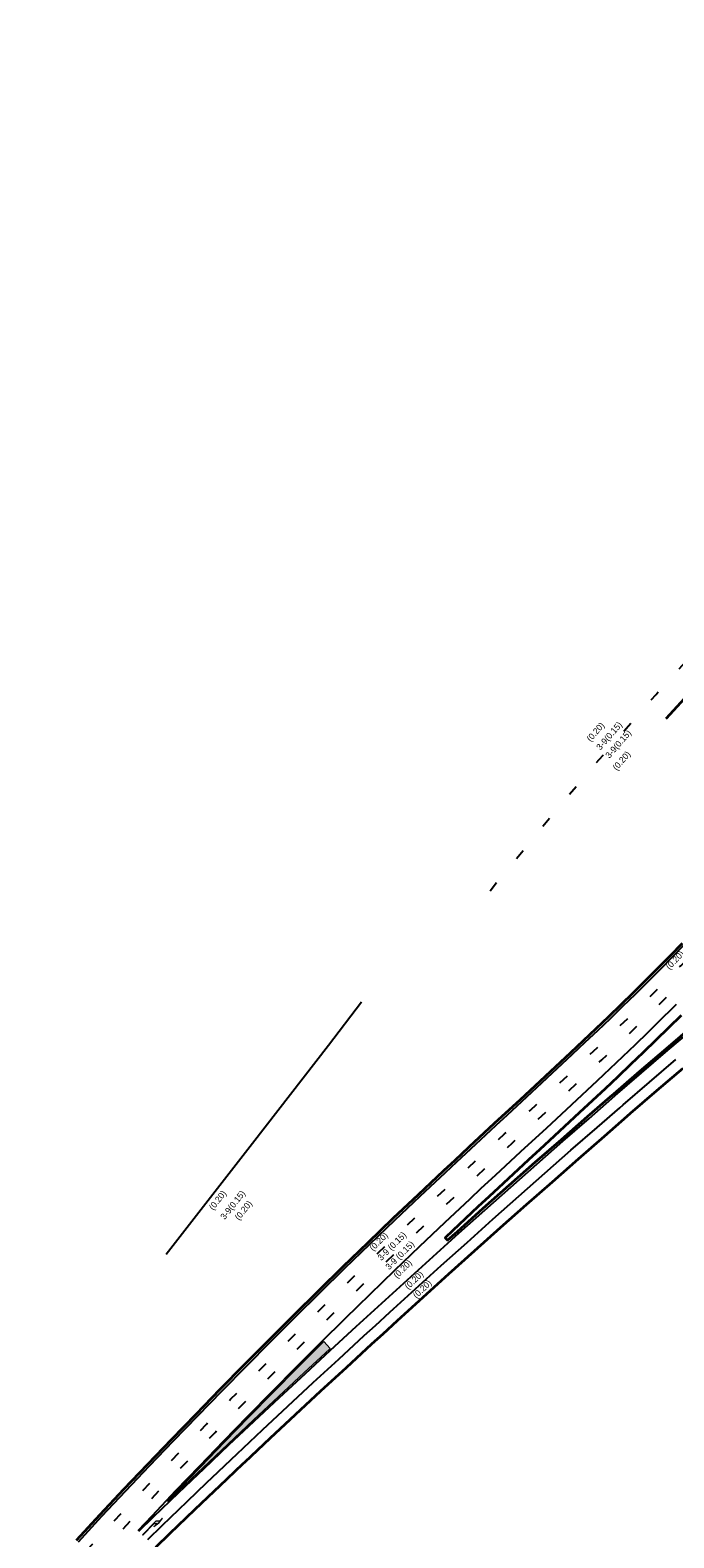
# Model space of a CAD drawing. Header units: metres. Extents: x 84265 to 85604, y 451334 to 452912.
# Tile 3 of 7: x 84735 to 84920, y 451894 to 452328. Entities that reach past the tile are written whole.
import ezdxf

# ---------------------------------------------------------------- set-up
doc = ezdxf.new("R2010")
doc.units = ezdxf.units.M
doc.linetypes.add('39strp', pattern=[12, 3, -9])
doc.layers.get('0').update_dxf_attribs({"linetype": 'CONTINUOUS'})
for name, color, linetype, lineweight in [('mk-nw-39streep 0.15', 7, '39strp', 25), ('mk-nw-pijlre750', 7, 'CONTINUOUS', 18), ('mk-nw-streep 0.20', 7, 'CONTINUOUS', 25), ('mk-nw-t18_1000', 7, 'CONTINUOUS', 18), ('mk-nw-vlakmark', 7, 'CONTINUOUS', 18), ('vh-nw-randverharding nieuw', 6, 'CONTINUOUS', 35), ('vh-nw-randverharding oud', 6, 'CONTINUOUS', 35)]:
    doc.layers.add(name, color=color, linetype=linetype, lineweight=lineweight)
doc.styles.add('rtw_iso', font='iso-rtw.shx')

# ---------------------------------------------------------------- blocks, each defined once
blk = doc.blocks.new('pijlre_750')
blk.add_hatch(color=256).paths.add_polyline_path([(5.45, 0.37), (0, 0.37), (0, 0.23), (4.6, 0.23), (5.2, -0.38), (4, -0.38), (5.7, -0.68), (7.5, -0.38), (6.2, -0.38)])
for p, q in [((0, 0.37), (5.45, 0.37)), ((0, 0.37), (0, 0.23)), ((0, 0.23), (4.6, 0.23)), ((5.2, -0.38), (4.6, 0.23)), ((6.2, -0.38), (5.45, 0.37)), ((4, -0.38), (5.2, -0.38)), ((5.7, -0.68), (4, -0.38)), ((5.7, -0.68), (7.5, -0.38)), ((6.2, -0.38), (7.5, -0.38))]:
    blk.add_line(p, q)

msp = doc.modelspace()

# ---------------------------------------------------------------- hatches: boundary and pattern name
at = {"layer": 'mk-nw-vlakmark'}
msp.add_hatch(color=256, dxfattribs=at).paths.add_polyline_path([(84819.12, 451950.33), (84820.94, 451948.34), (84820.78, 451948.19), (84813.43, 451941.4), (84806.11, 451934.58), (84798.81, 451927.75), (84791.53, 451920.89), (84784.27, 451914.01), (84782.72, 451912.54), (84777.03, 451907.11), (84774.07, 451904.27), (84776.78, 451907.13), (84783.66, 451914.32), (84790.57, 451921.48), (84797.52, 451928.6), (84804.5, 451935.69), (84811.51, 451942.75), (84818.55, 451949.78)])

# ---------------------------------------------------------------- linework, layer by layer
at = {"layer": 'mk-nw-39streep 0.15', "flags": 128}
for points in [[(84866.97, 452080.22), (84887.38, 452105.06), (84891.91, 452110.38), (84898.39, 452117.97), (84904.91, 452125.53), (84908.19, 452129.29), (84911.48, 452133.04), (84914.78, 452136.77), (84918.11, 452140.47), (84921.45, 452144.16), (84924.83, 452147.82), (84927.51, 452150.69), (84930.2, 452153.54), (84931.65, 452155.05), (84933.02, 452156.47), (84935.1, 452158.62), (84938.59, 452162.17), (84942.11, 452165.68), (84945.66, 452169.16), (84949.23, 452172.61), (84952.84, 452176.03), (84956.48, 452179.42), (84960.14, 452182.78), (84963.84, 452186.11), (84967.56, 452189.4), (84971.31, 452192.66), (84975.09, 452195.89), (84978.9, 452199.09), (84982.73, 452202.25), (84986.59, 452205.38), (84990.48, 452208.48), (84992.22, 452209.85), (84995.27, 452212.22), (84998.33, 452214.58), (85002.3, 452217.58), (85006.29, 452220.56), (85010.3, 452223.51), (85014.33, 452226.45), (85018.37, 452229.36), (85022.43, 452232.26), (85026.5, 452235.15), (85030.58, 452238.02), (85034.67, 452240.89), (85038.76, 452243.75), (85041.68, 452245.78), (85044.6, 452247.82), (85046.96, 452249.46), (85055.17, 452255.2), (85057.75, 452257.02), (85059.27, 452258.09), (85063.36, 452260.99), (85067.43, 452263.91), (85071.5, 452266.86), (85075.54, 452269.84), (85079.57, 452272.86), (85083.04, 452275.51), (85086.49, 452278.19), (85087.54, 452279.01), (85091.48, 452282.15), (85095.38, 452285.33), (85099.25, 452288.55), (85103.08, 452291.82), (85103.3, 452292), (85106.88, 452295.13), (85110.65, 452298.48), (85114.37, 452301.87), (85118.06, 452305.3), (85121.71, 452308.76), (85125.32, 452312.27), (85128.9, 452315.82), (85132.44, 452319.41), (85135.93, 452323.03), (85139.39, 452326.7), (85142.81, 452330.4), (85144.44, 452332.19), (85146.18, 452334.13), (85149.52, 452337.91), (85152.81, 452341.72), (85156.07, 452345.56), (85159.28, 452349.44), (85162.45, 452353.36), (85165.57, 452357.3), (85168.66, 452361.29), (85171.7, 452365.3), (85174.69, 452369.35), (85177.64, 452373.43), (85180.55, 452377.55), (85183.41, 452381.69), (85186.23, 452385.87), (85189, 452390.07), (85191.73, 452394.31), (85194.41, 452398.57), (85196.65, 452402.23), (85198.86, 452405.91), (85199.62, 452407.19), (85202.16, 452411.53), (85204.66, 452415.9), (85207.12, 452420.29), (85209.54, 452424.69), (85211.93, 452429.1), (85214.3, 452433.52), (85216.65, 452437.95), (85218.98, 452442.38), (85221.3, 452446.82), (85223.62, 452451.25), (85223.65, 452451.32), (85228.24, 452460.12), (85232.87, 452468.98), (85237.49, 452477.85), (85242.12, 452486.72), (85246.75, 452495.58), (85251.37, 452504.45), (85256, 452513.31), (85260.62, 452522.18), (85263.66, 452527.99), (85265.25, 452531.04), (85268.87, 452537.97), (85269.88, 452539.91), (85274.51, 452548.77), (85279.16, 452557.6), (85281.5, 452562.01), (85283.86, 452566.4), (85286.23, 452570.79), (85288.62, 452575.16), (85288.65, 452575.21), (85291.03, 452579.52), (85293.47, 452583.86), (85295.94, 452588.18), (85298.43, 452592.48), (85300.7, 452596.33), (85303.52, 452601.03), (85306.12, 452605.27), (85308.76, 452609.48), (85311.42, 452613.68), (85314.13, 452617.85), (85316.07, 452620.8), (85316.87, 452622), (85319.64, 452626.13), (85322.44, 452630.23), (85325.29, 452634.31), (85328.16, 452638.37), (85331.07, 452642.4), (85334.01, 452646.41), (85336.99, 452650.39), (85339.99, 452654.35), (85343.03, 452658.29), (85346.11, 452662.19), (85349.21, 452666.08), (85352.35, 452669.93), (85355.52, 452673.76), (85358.73, 452677.56), (85361.96, 452681.34), (85365.23, 452685.09), (85368.52, 452688.81), (85371.85, 452692.51), (85375.21, 452696.17), (85378.6, 452699.81), (85382.01, 452703.42), (85385.46, 452707), (85388.94, 452710.56), (85392.45, 452714.08), (85395.99, 452717.57), (85399.55, 452721.04), (85403.15, 452724.47), (85406, 452727.16), (85410.42, 452731.25), (85414.1, 452734.6), (85417.8, 452737.93), (85421.53, 452741.23), (85425.28, 452744.52), (85429.04, 452747.78), (85429.16, 452747.88), (85432.82, 452751.03), (85436.62, 452754.27), (85440.43, 452757.49), (85444.24, 452760.71), (85448.07, 452763.92), (85451.9, 452767.13), (85455.73, 452770.34), (85456.2, 452770.73), (85463.4, 452776.75), (85471.08, 452783.17), (85478.75, 452789.58), (85486.42, 452796), (85494.09, 452802.41), (85501.76, 452808.82), (85509.44, 452815.24), (85517.11, 452821.65), (85524.78, 452828.07), (85532.45, 452834.48), (85540.12, 452840.9), (85547.8, 452847.31), (85555.47, 452853.72), (85560.65, 452858.05), (85563.14, 452860.14), (85570.81, 452866.55), (85578.48, 452872.97), (85585.44, 452878.78), (85586.15, 452879.38), (85593.83, 452885.79), (85599.54, 452890.47)], [(84268.18, 451339.36), (84329.11, 451409.2), (84335.69, 451416.73), (84342.28, 451424.26), (84343.3, 451425.43), (84348.86, 451431.79), (84355.44, 451439.31), (84362.02, 451446.84), (84368.42, 451454.15), (84368.61, 451454.37), (84375.19, 451461.9), (84381.77, 451469.42), (84388.36, 451476.95), (84394.94, 451484.48), (84401.52, 451492.01), (84407.72, 451499.09), (84408.11, 451499.53), (84414.69, 451507.06), (84421.27, 451514.59), (84427.86, 451522.12), (84434.44, 451529.64), (84441.02, 451537.17), (84447.6, 451544.7), (84454.19, 451552.23), (84460.77, 451559.75), (84463.99, 451563.44), (84467.35, 451567.28), (84473.94, 451574.81), (84480.52, 451582.34), (84487.1, 451589.86), (84493.69, 451597.39), (84500.27, 451604.92), (84506.85, 451612.45), (84513.43, 451619.98), (84520.02, 451627.5), (84520.27, 451627.79), (84526.6, 451635.03), (84533.18, 451642.56), (84539.77, 451650.09), (84546.35, 451657.61), (84552.93, 451665.14), (84559.52, 451672.67), (84566.1, 451680.2), (84572.68, 451687.72), (84579.27, 451695.25), (84585.85, 451702.78), (84592.43, 451710.31), (84599.01, 451717.83), (84605.6, 451725.36), (84612.18, 451732.89), (84618.76, 451740.42), (84623.18, 451745.47), (84625.35, 451747.94), (84631.93, 451755.47), (84638.51, 451763), (84645.1, 451770.53), (84651.68, 451778.05), (84658.26, 451785.58), (84664.84, 451793.11), (84671.43, 451800.64), (84678.01, 451808.16), (84684.59, 451815.69), (84691.18, 451823.22), (84697.76, 451830.75), (84704.34, 451838.27), (84705.07, 451839.11), (84710.93, 451845.8), (84717.52, 451853.3), (84718.23, 451854.1), (84724.14, 451860.77), (84730.8, 451868.21), (84731.45, 451868.94), (84737.49, 451875.62), (84744.22, 451883), (84750.98, 451890.34), (84757.78, 451897.65), (84764.61, 451904.93), (84771.48, 451912.18), (84778.38, 451919.4), (84785.32, 451926.58), (84792.28, 451933.73), (84799.29, 451940.84), (84806.32, 451947.93), (84813.4, 451954.98), (84820.5, 451961.99), (84827.64, 451968.97), (84834.81, 451975.92), (84842.01, 451982.83), (84849.25, 451989.71), (84856.51, 451996.56), (84859.74, 451999.57), (84863.82, 452003.37), (84871.15, 452010.16), (84874.37, 452013.14), (84878.49, 452016.95), (84885.83, 452023.75), (84893.15, 452030.59), (84896.8, 452034.03), (84900.43, 452037.48), (84904.06, 452040.94), (84907.66, 452044.43), (84911.25, 452047.94), (84914.82, 452051.47), (84915.77, 452052.42), (84918.84, 452055.5), (84921.9, 452058.6), (84925.4, 452062.21), (84928.87, 452065.83), (84932.32, 452069.48), (84935.75, 452073.15), (84939.15, 452076.85), (84942.53, 452080.57), (84945.88, 452084.31), (84949.2, 452088.08), (84952.5, 452091.86), (84955.78, 452095.67), (84956.81, 452096.88), (84959.02, 452099.5), (84962.25, 452103.36), (84965.44, 452107.23), (84968.61, 452111.13), (84971.75, 452115.05), (84974.87, 452118.99), (84977.96, 452122.95), (84981.02, 452126.93), (84984.06, 452130.93), (84987.07, 452134.95), (84990.05, 452138.99), (84993, 452143.06), (84995.93, 452147.14), (84998.83, 452151.24), (85001.7, 452155.36), (85004.54, 452159.5), (85007.35, 452163.66), (85010.14, 452167.84), (85012.9, 452172.04), (85015.63, 452176.26), (85017.54, 452179.25), (85017.59, 452179.32), (85017.63, 452179.39), (85020.82, 452185.03), (85025.72, 452193.76), (85030.58, 452202.52), (85035.39, 452211.31), (85040.15, 452220.13), (85044.86, 452228.97), (85049.52, 452237.84), (85054.14, 452246.73), (85058.7, 452255.65), (85059.52, 452257.24), (85060.38, 452258.95), (85063.22, 452264.59), (85067.69, 452273.55), (85070.91, 452280.08), (85072.12, 452282.48), (85076.65, 452291.39), (85081.19, 452300.29), (85085.75, 452309.18), (85090.34, 452318.06), (85094.94, 452326.93), (85099.56, 452335.79), (85104.21, 452344.64), (85106.99, 452349.91), (85108.89, 452353.42), (85113.69, 452362.17), (85118.52, 452370.91), (85123.4, 452379.62), (85128.32, 452388.31), (85133.27, 452396.98), (85138.26, 452405.63), (85143.3, 452414.25), (85148.37, 452422.85), (85149.38, 452424.56), (85153.48, 452431.43), (85158.63, 452439.99), (85163.82, 452448.52), (85169.04, 452457.02), (85174.31, 452465.51), (85179.61, 452473.97), (85182.34, 452478.29), (85182.35, 452478.3), (85182.35, 452478.31), (85184.94, 452482.44), (85190.25, 452490.9), (85195.59, 452499.35), (85200.94, 452507.79), (85206.31, 452516.22), (85211.7, 452524.63), (85213.94, 452528.1), (85217.12, 452533.03), (85222.55, 452541.41), (85228, 452549.79), (85233.47, 452558.15), (85238.97, 452566.49), (85244.48, 452574.83), (85245.2, 452575.91), (85250.01, 452583.15), (85255.56, 452591.46), (85261.13, 452599.75), (85266.72, 452608.03), (85272.33, 452616.3), (85277.96, 452624.56), (85281.51, 452629.73), (85281.51, 452629.74)], [(84271, 451336.88), (84331.71, 451406.93), (84338.29, 451414.46), (84344.87, 451421.99), (84345.89, 451423.16), (84351.46, 451429.52), (84358.04, 451437.04), (84364.62, 451444.57), (84371.01, 451451.88), (84371.2, 451452.1), (84377.79, 451459.63), (84384.37, 451467.15), (84390.95, 451474.68), (84397.54, 451482.21), (84404.12, 451489.74), (84410.32, 451496.82), (84410.7, 451497.26), (84417.29, 451504.79), (84423.87, 451512.32), (84430.45, 451519.85), (84437.04, 451527.37), (84443.62, 451534.9), (84450.2, 451542.43), (84456.78, 451549.96), (84463.37, 451557.48), (84466.59, 451561.17), (84469.95, 451565.01), (84476.53, 451572.54), (84483.12, 451580.07), (84489.7, 451587.59), (84496.28, 451595.12), (84502.87, 451602.65), (84509.45, 451610.18), (84516.03, 451617.7), (84522.61, 451625.23), (84522.86, 451625.52), (84529.2, 451632.76), (84535.78, 451640.29), (84542.36, 451647.81), (84548.95, 451655.34), (84555.53, 451662.87), (84562.11, 451670.4), (84568.7, 451677.92), (84575.28, 451685.45), (84581.86, 451692.98), (84588.45, 451700.51), (84595.03, 451708.03), (84601.61, 451715.56), (84608.19, 451723.09), (84614.78, 451730.62), (84621.36, 451738.14), (84625.78, 451743.2), (84627.94, 451745.67), (84634.53, 451753.2), (84641.11, 451760.73), (84647.69, 451768.25), (84654.28, 451775.78), (84660.86, 451783.31), (84667.44, 451790.84), (84674.02, 451798.36), (84680.61, 451805.89), (84687.19, 451813.42), (84693.77, 451820.95), (84700.36, 451828.47), (84706.94, 451836), (84707.67, 451836.84), (84713.52, 451843.52), (84720.11, 451851.02), (84720.82, 451851.82), (84726.72, 451858.48), (84733.36, 451865.91), (84734.02, 451866.63), (84740.05, 451873.3), (84746.76, 451880.67), (84753.51, 451888), (84760.3, 451895.3), (84767.12, 451902.57), (84773.98, 451909.8), (84780.87, 451917.01), (84787.79, 451924.18), (84794.75, 451931.31), (84801.74, 451938.42), (84808.77, 451945.49), (84815.83, 451952.53), (84822.92, 451959.53), (84830.04, 451966.5), (84837.2, 451973.44), (84844.39, 451980.34), (84851.62, 451987.21), (84858.87, 451994.04), (84862.09, 451997.05), (84866.16, 452000.84), (84873.49, 452007.63), (84876.71, 452010.6), (84880.83, 452014.42), (84888.18, 452021.23), (84895.51, 452028.07), (84899.17, 452031.52), (84902.81, 452034.98), (84906.45, 452038.46), (84910.07, 452041.96), (84913.67, 452045.48), (84917.26, 452049.02), (84918.21, 452049.97), (84921.3, 452053.07), (84924.36, 452056.19), (84927.88, 452059.81), (84931.37, 452063.45), (84934.84, 452067.12), (84938.28, 452070.81), (84941.7, 452074.52), (84945.09, 452078.26), (84948.45, 452082.02), (84951.8, 452085.8), (84955.11, 452089.61), (84958.4, 452093.43), (84959.44, 452094.65), (84961.66, 452097.28), (84964.9, 452101.15), (84968.11, 452105.05), (84971.29, 452108.96), (84974.45, 452112.9), (84977.58, 452116.86), (84980.69, 452120.83), (84983.76, 452124.83), (84986.81, 452128.85), (84989.84, 452132.89), (84992.83, 452136.96), (84995.8, 452141.04), (84998.74, 452145.14), (85001.65, 452149.26), (85004.53, 452153.4), (85007.39, 452157.56), (85010.22, 452161.74), (85013.02, 452165.94), (85015.79, 452170.16), (85018.53, 452174.39), (85020.45, 452177.4), (85020.54, 452177.54), (85020.62, 452177.69), (85023.82, 452183.33), (85028.74, 452192.08), (85033.6, 452200.86), (85038.42, 452209.67), (85043.19, 452218.5), (85047.91, 452227.36), (85052.58, 452236.24), (85057.2, 452245.15), (85061.78, 452254.08), (85062.59, 452255.68), (85063.46, 452257.4), (85066.31, 452263.04), (85070.78, 452272.02), (85074, 452278.54), (85075.2, 452280.93), (85079.72, 452289.83), (85084.26, 452298.72), (85088.82, 452307.61), (85093.4, 452316.48), (85098, 452325.34)]]:
    msp.add_lwpolyline(points, dxfattribs=at)
at = {"layer": 'mk-nw-streep 0.20', "flags": 128}
for points in [[(84748.43, 451892.7), (84755.24, 451900.03), (84762.08, 451907.32), (84768.96, 451914.58), (84775.87, 451921.81), (84782.82, 451929), (84789.8, 451936.16), (84796.82, 451943.29), (84803.87, 451950.38), (84810.95, 451957.44), (84818.06, 451964.47), (84825.21, 451971.46), (84832.39, 451978.42), (84839.61, 451985.35), (84846.86, 451992.24), (84854.14, 451999.09), (84857.37, 452002.11), (84861.45, 452005.91), (84868.79, 452012.71), (84872.01, 452015.69), (84876.13, 452019.5), (84883.46, 452026.3), (84890.77, 452033.12), (84894.41, 452036.55), (84898.03, 452039.99), (84901.65, 452043.45), (84905.24, 452046.92), (84908.82, 452050.42), (84912.37, 452053.93), (84913.32, 452054.87), (84916.37, 452057.94), (84919.41, 452061.03), (84922.9, 452064.62)], [(84765.65, 451895.92), (84769.65, 451900.18), (84776.49, 451907.41), (84783.37, 451914.6), (84790.29, 451921.76), (84797.23, 451928.88), (84804.21, 451935.97), (84811.23, 451943.03), (84818.27, 451950.06), (84825.35, 451957.05), (84832.47, 451964.01), (84839.61, 451970.93), (84846.79, 451977.83), (84854, 451984.68), (84861.25, 451991.5), (84864.46, 451994.51), (84868.53, 451998.29), (84875.85, 452005.08), (84879.07, 452008.05), (84883.19, 452011.86), (84890.54, 452018.68), (84897.89, 452025.54), (84901.55, 452028.99), (84905.21, 452032.46), (84908.85, 452035.95), (84912.49, 452039.46), (84916.11, 452043), (84919.71, 452046.56), (84920.67, 452047.52)], [(84829.96, 452048.15), (84820.44, 452035.67), (84820.44, 452035.67), (84798.61, 452007.45), (84773.71, 451975.42)], [(84829.96, 452048.15), (84820.44, 452035.67), (84820.44, 452035.67), (84798.61, 452007.45), (84773.71, 451975.42)], [(84765.82, 451895.74), (84770.1, 451899.89), (84777.3, 451906.82), (84782.99, 451912.25), (84784.54, 451913.72), (84791.8, 451920.6), (84799.09, 451927.46), (84806.39, 451934.29), (84813.71, 451941.1), (84821.05, 451947.89), (84828.41, 451954.67), (84831.61, 451957.6), (84835.78, 451961.42), (84843.18, 451968.14), (84850.6, 451974.85), (84858.03, 451981.54), (84865.49, 451988.2), (84872.96, 451994.85), (84880.46, 452001.47), (84887.97, 452008.07), (84895.5, 452014.65), (84902.05, 452020.35), (84903.05, 452021.21), (84910.62, 452027.75), (84918.2, 452034.26), (84925.81, 452040.76)], [(84768.4, 451893.37), (84772.53, 451897.37), (84779.73, 451904.3), (84785.41, 451909.72), (84786.95, 451911.19), (84794.21, 451918.06), (84801.48, 451924.9), (84808.77, 451931.73), (84816.09, 451938.54), (84823.42, 451945.32), (84830.77, 451952.09), (84833.97, 451955.02), (84838.14, 451958.83), (84845.53, 451965.55), (84852.94, 451972.25), (84860.37, 451978.93), (84867.82, 451985.59), (84875.29, 451992.23), (84882.77, 451998.85), (84890.28, 452005.44), (84897.8, 452012.01), (84904.35, 452017.7), (84905.34, 452018.56), (84912.9, 452025.09), (84920.48, 452031.6)]]:
    msp.add_lwpolyline(points, dxfattribs=at)
at = {"layer": 'mk-nw-vlakmark', "flags": 128}
msp.add_lwpolyline([(84819.12, 451950.33), (84820.94, 451948.34), (84820.78, 451948.19), (84813.43, 451941.4), (84806.11, 451934.58), (84798.81, 451927.75), (84791.53, 451920.89), (84784.27, 451914.01), (84782.72, 451912.54), (84777.03, 451907.11), (84774.07, 451904.27), (84776.78, 451907.13), (84783.66, 451914.32), (84790.57, 451921.48), (84797.52, 451928.6), (84804.5, 451935.69), (84811.51, 451942.75), (84818.55, 451949.78)], close=True, dxfattribs=at)
at = {"layer": 'vh-nw-randverharding nieuw', "flags": 128}
for points in [[(84926.14, 452139.06), (84917.62, 452129.72)], [(84747.92, 451893.18), (84754.73, 451900.5), (84761.57, 451907.8), (84768.45, 451915.06), (84775.37, 451922.29), (84782.32, 451929.49), (84789.3, 451936.65), (84796.32, 451943.78), (84803.37, 451950.88), (84810.45, 451957.94), (84817.57, 451964.97), (84824.72, 451971.96), (84831.91, 451978.92), (84839.13, 451985.85), (84846.38, 451992.74), (84853.66, 451999.6), (84856.89, 452002.63), (84860.97, 452006.43), (84868.31, 452013.22), (84871.53, 452016.2), (84875.65, 452020.01), (84882.98, 452026.81), (84890.29, 452033.63), (84893.93, 452037.06), (84897.55, 452040.5), (84901.16, 452043.95), (84904.75, 452047.43), (84908.33, 452050.92), (84911.88, 452054.43), (84912.82, 452055.37), (84915.88, 452058.44), (84918.91, 452061.52), (84922.39, 452065.1)], [(84922, 452044.26), (84918.38, 452040.68), (84914.75, 452037.13), (84911.11, 452033.61), (84907.45, 452030.11), (84903.79, 452026.63), (84900.11, 452023.17), (84892.76, 452016.3), (84885.4, 452009.48), (84881.27, 452005.67), (84878.05, 452002.69), (84870.74, 451995.91), (84866.68, 451992.13), (84863.47, 451989.13), (84856.24, 451982.32), (84854.09, 451980.28), (84854.76, 451979.54), (84857.57, 451982.06), (84865.02, 451988.73), (84872.5, 451995.37), (84879.99, 452002), (84887.51, 452008.6), (84895.04, 452015.18), (84901.6, 452020.88), (84902.59, 452021.74), (84910.16, 452028.28), (84917.75, 452034.79), (84925.36, 452041.29)]]:
    msp.add_lwpolyline(points, dxfattribs=at)
at = {"layer": 'vh-nw-randverharding oud', "flags": 128}
msp.add_lwpolyline([(84770.73, 451891.09), (84774.79, 451895.04), (84781.97, 451901.95), (84787.65, 451907.36), (84789.19, 451908.83), (84795.81, 451915.1), (84796.44, 451915.69), (84803.71, 451922.53), (84810.99, 451929.35), (84818.3, 451936.15), (84825.62, 451942.93), (84832.97, 451949.69), (84836.16, 451952.62), (84840.33, 451956.43), (84847.72, 451963.15), (84855.12, 451969.84), (84862.54, 451976.51), (84869.98, 451983.17), (84877.44, 451989.8), (84884.92, 451996.41), (84892.42, 452003), (84899.93, 452009.56), (84906.48, 452015.25), (84907.47, 452016.11), (84915.02, 452022.63), (84922.59, 452029.13)], dxfattribs=at)

# ---------------------------------------------------------------- block references
at = {"layer": 'mk-nw-pijlre750', "rotation": 45.1288845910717}
msp.add_blockref('pijlre_750', (84767.12, 451894.47), dxfattribs=at)

# ---------------------------------------------------------------- texts
at = {"layer": 'mk-nw-t18_1000', "style": 'rtw_iso'}
for s, rotation, p in [('(0.20)', 48.9213, (84895.95, 452122.99)), ('3-9(0.15)', 48.9213, (84898.75, 452120.55)), ('3-9(0.15)', 48.9213, (84901.37, 452118.2)), ('(0.20)', 48.9213, (84903.45, 452114.71)), ('(0.20)', 46, (84918.66, 452057.35)), ('(0.20)', 51.615, (84787.28, 451988.05)), ('3-9(0.15)', 51.615, (84790.58, 451985.32)), ('(0.20)', 51.615, (84794.71, 451985.13)), ('(0.20)', 45, (84833.32, 451976.31)), ('3-9 (0.15)', 45, (84835.68, 451973.51)), ('3-9 (0.15)', 45, (84837.95, 451970.88)), ('(0.20)', 45, (84840.22, 451968.41)), ('(0.20)', 43.7549, (84843.41, 451965.23)), ('(0.20)', 43.7549, (84845.8, 451962.67))]:
    msp.add_text(s, height=1.8, rotation=rotation, dxfattribs=at).set_placement(p)

doc.saveas('drawing.dxf')
